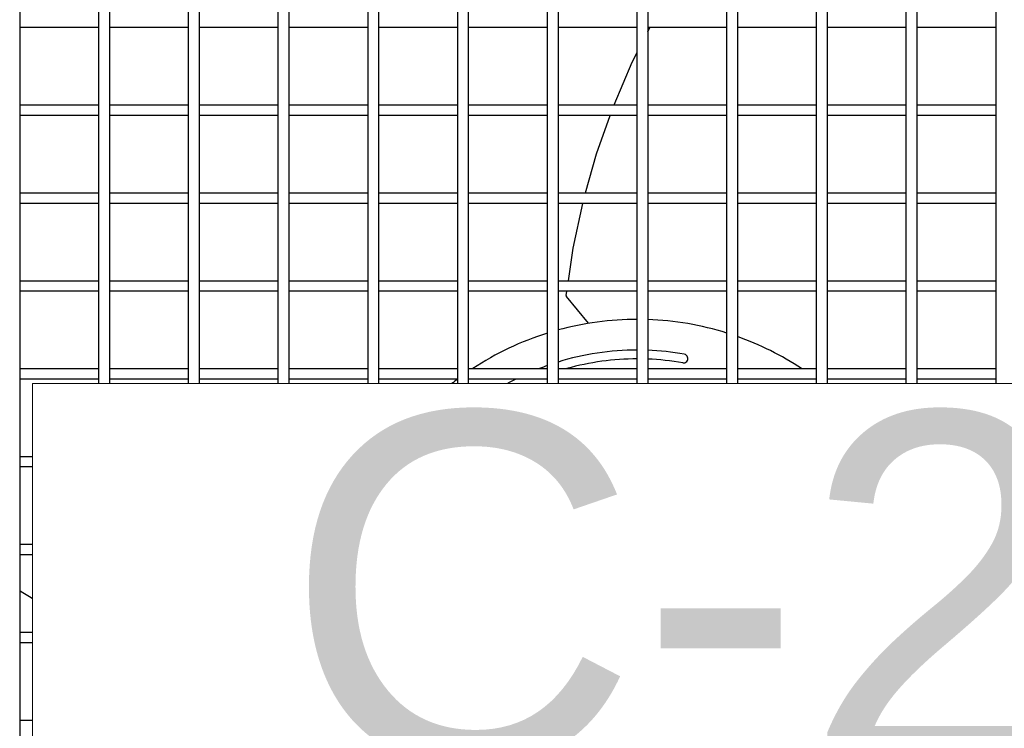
# Model space of a CAD drawing. Header units: millimetres. Extents: x 4 to 3534, y 14 to 98.
# Tile 41 of 161: x 18.506 to 18.786, y 58.574 to 58.775. Entities that reach past the tile are written whole.
import ezdxf

# ---------------------------------------------------------------- set-up
doc = ezdxf.new("R2010")
doc.units = ezdxf.units.MM
doc.header["$MEASUREMENT"] = 0
for name, color, linetype in [('ARQ - EQUIPO CONDENSADORA', 2, 'Continuous'), ('ARQ-TEXTO4', 4, 'Continuous'), ('TEXTO - CAP BTU', 1, 'Continuous')]:
    doc.layers.add(name, color=color, linetype=linetype)
doc.styles.add('Arial', font='arial.ttf')

msp = doc.modelspace()

# ---------------------------------------------------------------- linework, layer by layer
at = {"layer": 'ARQ - EQUIPO CONDENSADORA', "color": 7, "linetype": 'Continuous'}
for p, q in [((18.50610317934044, 58.79943013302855), (18.50610317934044, 58.77443013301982)), ((18.5286031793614, 58.77442959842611), (18.5286031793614, 58.79942959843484)), ((18.53160317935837, 58.79943013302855), (18.53160317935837, 58.77443013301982)), ((18.55410317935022, 58.77442959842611), (18.55410317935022, 58.79942959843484)), ((18.55710317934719, 58.79943013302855), (18.55710317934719, 58.77443013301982)), ((18.57960317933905, 58.77442959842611), (18.57960317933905, 58.79942959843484)), ((18.58260317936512, 58.79943013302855), (18.58260317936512, 58.77443013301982)), ((18.60510317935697, 58.77442959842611), (18.60510317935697, 58.79942959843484)), ((18.60810317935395, 58.79943013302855), (18.60810317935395, 58.77443013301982)), ((18.6306031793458, 58.77442959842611), (18.6306031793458, 58.79942959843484)), ((18.63360317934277, 58.79943013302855), (18.63360317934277, 58.77443013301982)), ((18.65610317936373, 58.77442959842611), (18.65610317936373, 58.79942959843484)), ((18.6591031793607, 58.79943013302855), (18.6591031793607, 58.77443013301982)), ((18.68160317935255, 58.77442959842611), (18.68160317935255, 58.79942959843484)), ((18.68460317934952, 58.79943013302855), (18.68460317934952, 58.77443013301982)), ((18.70710317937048, 58.77442959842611), (18.70710317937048, 58.79942959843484)), ((18.71010317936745, 58.79943013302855), (18.71010317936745, 58.77443013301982)), ((18.7326031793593, 58.77442959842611), (18.7326031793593, 58.79942959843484)), ((18.73560317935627, 58.79943013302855), (18.73560317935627, 58.77443013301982)), ((18.75810317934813, 58.77442959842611), (18.75810317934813, 58.79942959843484)), ((18.7611031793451, 58.79943013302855), (18.7611031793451, 58.77443013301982)), ((18.78360317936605, 58.77442959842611), (18.78360317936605, 58.79942959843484)), ((18.50610317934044, 58.77443013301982), (18.50610317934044, 58.74943013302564)), ((18.5286031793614, 58.74942959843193), (18.5286031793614, 58.77442959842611)), ((18.53160317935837, 58.77443013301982), (18.53160317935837, 58.74943013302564)), ((18.55410317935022, 58.74942959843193), (18.55410317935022, 58.77442959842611)), ((18.55710317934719, 58.77443013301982), (18.55710317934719, 58.74943013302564)), ((18.57960317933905, 58.74942959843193), (18.57960317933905, 58.77442959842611)), ((18.58260317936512, 58.77443013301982), (18.58260317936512, 58.74943013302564)), ((18.60510317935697, 58.74942959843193), (18.60510317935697, 58.77442959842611)), ((18.60810317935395, 58.77443013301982), (18.60810317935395, 58.74943013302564)), ((18.6306031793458, 58.74942959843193), (18.6306031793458, 58.77442959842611)), ((18.63360317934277, 58.77443013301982), (18.63360317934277, 58.74943013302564)), ((18.65610317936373, 58.74942959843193), (18.65610317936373, 58.77442959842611)), ((18.6591031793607, 58.77443013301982), (18.6591031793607, 58.74943013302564)), ((18.68160317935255, 58.74942959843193), (18.68160317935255, 58.77442959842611)), ((18.68460317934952, 58.77443013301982), (18.68460317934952, 58.74943013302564)), ((18.70710317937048, 58.74942959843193), (18.70710317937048, 58.77442959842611)), ((18.71010317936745, 58.77443013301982), (18.71010317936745, 58.74943013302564)), ((18.7326031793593, 58.74942959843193), (18.7326031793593, 58.77442959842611)), ((18.73560317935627, 58.77443013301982), (18.73560317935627, 58.74943013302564)), ((18.75810317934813, 58.74942959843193), (18.75810317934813, 58.77442959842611)), ((18.7611031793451, 58.77443013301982), (18.7611031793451, 58.74943013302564)), ((18.78360317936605, 58.74942959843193), (18.78360317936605, 58.77442959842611)), ((18.5286031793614, 58.77293013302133), (18.50610317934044, 58.77293013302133)), ((18.55410317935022, 58.77293013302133), (18.53160317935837, 58.77293013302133)), ((18.57960317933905, 58.77293013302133), (18.55710317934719, 58.77293013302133)), ((18.60510317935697, 58.77293013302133), (18.58260317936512, 58.77293013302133)), ((18.6306031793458, 58.77293013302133), (18.60810317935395, 58.77293013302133)), ((18.65610317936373, 58.77293013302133), (18.63360317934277, 58.77293013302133)), ((18.68160317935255, 58.77293013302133), (18.6591031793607, 58.77293013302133)), ((18.70710317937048, 58.77293013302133), (18.68460317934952, 58.77293013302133)), ((18.68460317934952, 58.77172342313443), (18.68521647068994, 58.77293013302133)), ((18.7326031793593, 58.77293013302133), (18.71010317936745, 58.77293013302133)), ((18.75810317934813, 58.77293013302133), (18.73560317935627, 58.77293013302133)), ((18.78360317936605, 58.77293013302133), (18.7611031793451, 58.77293013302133)), ((18.68019733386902, 58.76305449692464), (18.68160317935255, 58.76582063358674)), ((18.67502060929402, 58.75093013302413), (18.68019733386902, 58.76305449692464)), ((18.50610317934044, 58.75093013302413), (18.5286031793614, 58.75093013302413)), ((18.50610317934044, 58.74943013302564), (18.50610317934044, 58.72443013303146)), ((18.5286031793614, 58.72442959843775), (18.5286031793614, 58.74942959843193)), ((18.53160317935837, 58.75093013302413), (18.55410317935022, 58.75093013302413)), ((18.53160317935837, 58.74943013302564), (18.53160317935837, 58.72443013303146)), ((18.55410317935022, 58.72442959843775), (18.55410317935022, 58.74942959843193)), ((18.55710317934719, 58.75093013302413), (18.57960317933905, 58.75093013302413)), ((18.55710317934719, 58.74943013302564), (18.55710317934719, 58.72443013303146)), ((18.57960317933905, 58.72442959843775), (18.57960317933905, 58.74942959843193)), ((18.58260317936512, 58.75093013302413), (18.60510317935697, 58.75093013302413)), ((18.58260317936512, 58.74943013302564), (18.58260317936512, 58.72443013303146)), ((18.60510317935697, 58.72442959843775), (18.60510317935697, 58.74942959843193)), ((18.60810317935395, 58.75093013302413), (18.6306031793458, 58.75093013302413)), ((18.60810317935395, 58.74943013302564), (18.60810317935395, 58.72443013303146)), ((18.6306031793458, 58.72442959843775), (18.6306031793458, 58.74942959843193)), ((18.63360317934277, 58.75093013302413), (18.65610317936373, 58.75093013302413)), ((18.63360317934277, 58.74943013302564), (18.63360317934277, 58.72443013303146)), ((18.65610317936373, 58.72442959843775), (18.65610317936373, 58.74942959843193)), ((18.6591031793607, 58.75093013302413), (18.68160317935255, 58.75093013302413)), ((18.6591031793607, 58.74943013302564), (18.6591031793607, 58.72443013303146)), ((18.68160317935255, 58.72442959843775), (18.68160317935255, 58.74942959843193)), ((18.68460317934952, 58.75093013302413), (18.70710317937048, 58.75093013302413)), ((18.68460317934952, 58.74943013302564), (18.68460317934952, 58.72443013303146)), ((18.70710317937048, 58.72442959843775), (18.70710317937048, 58.74942959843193)), ((18.71010317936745, 58.75093013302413), (18.7326031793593, 58.75093013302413)), ((18.71010317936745, 58.74943013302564), (18.71010317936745, 58.72443013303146)), ((18.7326031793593, 58.72442959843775), (18.7326031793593, 58.74942959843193)), ((18.73560317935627, 58.75093013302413), (18.75810317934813, 58.75093013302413)), ((18.73560317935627, 58.74943013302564), (18.73560317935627, 58.72443013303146)), ((18.75810317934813, 58.72442959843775), (18.75810317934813, 58.74942959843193)), ((18.7611031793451, 58.75093013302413), (18.78360317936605, 58.75093013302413)), ((18.7611031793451, 58.74943013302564), (18.7611031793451, 58.72443013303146)), ((18.78360317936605, 58.72442959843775), (18.78360317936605, 58.74942959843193)), ((18.5286031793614, 58.74793013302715), (18.50610317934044, 58.74793013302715)), ((18.55410317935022, 58.74793013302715), (18.53160317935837, 58.74793013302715)), ((18.57960317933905, 58.74793013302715), (18.55710317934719, 58.74793013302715)), ((18.60510317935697, 58.74793013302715), (18.58260317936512, 58.74793013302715)), ((18.6306031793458, 58.74793013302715), (18.60810317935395, 58.74793013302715)), ((18.65610317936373, 58.74793013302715), (18.63360317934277, 58.74793013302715)), ((18.68160317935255, 58.74793013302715), (18.6591031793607, 58.74793013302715)), ((18.67008580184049, 58.73706129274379), (18.67391068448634, 58.74793013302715)), ((18.70710317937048, 58.74793013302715), (18.68460317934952, 58.74793013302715)), ((18.7326031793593, 58.74793013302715), (18.71010317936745, 58.74793013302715)), ((18.75810317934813, 58.74793013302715), (18.73560317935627, 58.74793013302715)), ((18.78360317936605, 58.74793013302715), (18.7611031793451, 58.74793013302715)), ((18.6669545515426, 58.72593013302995), (18.67008580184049, 58.73706129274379)), ((18.50610317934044, 58.72593013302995), (18.5286031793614, 58.72593013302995)), ((18.50610317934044, 58.72443013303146), (18.50610317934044, 58.69943013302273)), ((18.5286031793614, 58.69942959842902), (18.5286031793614, 58.72442959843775)), ((18.53160317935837, 58.72593013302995), (18.55410317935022, 58.72593013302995)), ((18.53160317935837, 58.72443013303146), (18.53160317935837, 58.69943013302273)), ((18.55410317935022, 58.69942959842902), (18.55410317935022, 58.72442959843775)), ((18.55710317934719, 58.72593013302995), (18.57960317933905, 58.72593013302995)), ((18.55710317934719, 58.72443013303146), (18.55710317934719, 58.69943013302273)), ((18.57960317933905, 58.69942959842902), (18.57960317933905, 58.72442959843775)), ((18.58260317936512, 58.72593013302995), (18.60510317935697, 58.72593013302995)), ((18.58260317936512, 58.72443013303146), (18.58260317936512, 58.69943013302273)), ((18.60510317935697, 58.69942959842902), (18.60510317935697, 58.72442959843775)), ((18.60810317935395, 58.72593013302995), (18.6306031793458, 58.72593013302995)), ((18.60810317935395, 58.72443013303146), (18.60810317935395, 58.69943013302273)), ((18.6306031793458, 58.69942959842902), (18.6306031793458, 58.72442959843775)), ((18.63360317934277, 58.72593013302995), (18.65610317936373, 58.72593013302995)), ((18.63360317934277, 58.72443013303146), (18.63360317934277, 58.69943013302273)), ((18.65610317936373, 58.69942959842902), (18.65610317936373, 58.72442959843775)), ((18.6591031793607, 58.72593013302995), (18.68160317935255, 58.72593013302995)), ((18.6591031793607, 58.72443013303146), (18.6591031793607, 58.69943013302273)), ((18.68160317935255, 58.69942959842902), (18.68160317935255, 58.72442959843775)), ((18.68460317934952, 58.72593013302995), (18.70710317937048, 58.72593013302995)), ((18.68460317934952, 58.72443013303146), (18.68460317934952, 58.69943013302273)), ((18.70710317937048, 58.69942959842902), (18.70710317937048, 58.72442959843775)), ((18.71010317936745, 58.72593013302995), (18.7326031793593, 58.72593013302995)), ((18.71010317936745, 58.72443013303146), (18.71010317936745, 58.69943013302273)), ((18.7326031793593, 58.69942959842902), (18.7326031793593, 58.72442959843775)), ((18.73560317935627, 58.72593013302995), (18.75810317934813, 58.72593013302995)), ((18.73560317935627, 58.72443013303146), (18.73560317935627, 58.69943013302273)), ((18.75810317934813, 58.69942959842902), (18.75810317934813, 58.72442959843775)), ((18.7611031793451, 58.72593013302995), (18.78360317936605, 58.72593013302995)), ((18.7611031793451, 58.72443013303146), (18.7611031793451, 58.69943013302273)), ((18.78360317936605, 58.69942959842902), (18.78360317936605, 58.72442959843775)), ((18.5286031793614, 58.72293013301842), (18.50610317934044, 58.72293013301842)), ((18.55410317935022, 58.72293013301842), (18.53160317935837, 58.72293013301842)), ((18.57960317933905, 58.72293013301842), (18.55710317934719, 58.72293013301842)), ((18.60510317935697, 58.72293013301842), (18.58260317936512, 58.72293013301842)), ((18.6306031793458, 58.72293013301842), (18.60810317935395, 58.72293013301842)), ((18.65610317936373, 58.72293013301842), (18.63360317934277, 58.72293013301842)), ((18.68160317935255, 58.72293013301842), (18.6591031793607, 58.72293013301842)), ((18.66344651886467, 58.71021194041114), (18.66616280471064, 58.72293013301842)), ((18.70710317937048, 58.72293013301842), (18.68460317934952, 58.72293013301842)), ((18.7326031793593, 58.72293013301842), (18.71010317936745, 58.72293013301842)), ((18.75810317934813, 58.72293013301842), (18.73560317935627, 58.72293013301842)), ((18.78360317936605, 58.72293013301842), (18.7611031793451, 58.72293013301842)), ((18.6620789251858, 58.70093013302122), (18.66344651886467, 58.71021194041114)), ((18.50610317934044, 58.70093013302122), (18.5286031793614, 58.70093013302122)), ((18.50610317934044, 58.69943013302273), (18.50610317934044, 58.67443013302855)), ((18.5286031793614, 58.67442959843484), (18.5286031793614, 58.69942959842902)), ((18.53160317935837, 58.70093013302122), (18.55410317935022, 58.70093013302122)), ((18.53160317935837, 58.69943013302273), (18.53160317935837, 58.67443013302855)), ((18.55410317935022, 58.67442959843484), (18.55410317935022, 58.69942959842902)), ((18.55710317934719, 58.70093013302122), (18.57960317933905, 58.70093013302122)), ((18.55710317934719, 58.69943013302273), (18.55710317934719, 58.67443013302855)), ((18.57960317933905, 58.67442959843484), (18.57960317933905, 58.69942959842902)), ((18.58260317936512, 58.70093013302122), (18.60510317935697, 58.70093013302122)), ((18.58260317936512, 58.69943013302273), (18.58260317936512, 58.67443013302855)), ((18.60510317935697, 58.67442959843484), (18.60510317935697, 58.69942959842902)), ((18.60810317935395, 58.70093013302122), (18.6306031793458, 58.70093013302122)), ((18.60810317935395, 58.69943013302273), (18.60810317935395, 58.67443013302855)), ((18.6306031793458, 58.67442959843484), (18.6306031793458, 58.69942959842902)), ((18.63360317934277, 58.70093013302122), (18.65610317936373, 58.70093013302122)), ((18.63360317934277, 58.69943013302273), (18.63360317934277, 58.67443013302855)), ((18.65610317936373, 58.67442959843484), (18.65610317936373, 58.69942959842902)), ((18.6591031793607, 58.70093013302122), (18.68160317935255, 58.70093013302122)), ((18.6591031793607, 58.69943013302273), (18.6591031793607, 58.67443013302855)), ((18.68160317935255, 58.67442959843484), (18.68160317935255, 58.69942959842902)), ((18.68460317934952, 58.70093013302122), (18.70710317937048, 58.70093013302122)), ((18.68460317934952, 58.69943013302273), (18.68460317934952, 58.67443013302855)), ((18.70710317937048, 58.67442959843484), (18.70710317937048, 58.69942959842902)), ((18.71010317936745, 58.70093013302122), (18.7326031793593, 58.70093013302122)), ((18.71010317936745, 58.69943013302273), (18.71010317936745, 58.67443013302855)), ((18.7326031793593, 58.67442959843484), (18.7326031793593, 58.69942959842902)), ((18.73560317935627, 58.70093013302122), (18.75810317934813, 58.70093013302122)), ((18.73560317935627, 58.69943013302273), (18.73560317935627, 58.67443013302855)), ((18.75810317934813, 58.67442959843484), (18.75810317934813, 58.69942959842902)), ((18.7611031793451, 58.70093013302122), (18.78360317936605, 58.70093013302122)), ((18.7611031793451, 58.69943013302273), (18.7611031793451, 58.67443013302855)), ((18.78360317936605, 58.67442959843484), (18.78360317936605, 58.69942959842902)), ((18.5286031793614, 58.69793013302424), (18.50610317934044, 58.69793013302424)), ((18.55410317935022, 58.69793013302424), (18.53160317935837, 58.69793013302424)), ((18.57960317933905, 58.69793013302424), (18.55710317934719, 58.69793013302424)), ((18.60510317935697, 58.69793013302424), (18.58260317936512, 58.69793013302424)), ((18.6306031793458, 58.69793013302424), (18.60810317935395, 58.69793013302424)), ((18.65610317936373, 58.69793013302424), (18.63360317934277, 58.69793013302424)), ((18.68160317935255, 58.69793013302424), (18.6591031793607, 58.69793013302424)), ((18.66145308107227, 58.69668255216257), (18.66163690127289, 58.69793013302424)), ((18.66777787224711, 58.68879908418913), (18.66153262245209, 58.69641260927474)), ((18.70710317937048, 58.69793013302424), (18.68460317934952, 58.69793013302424)), ((18.7326031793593, 58.69793013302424), (18.71010317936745, 58.69793013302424)), ((18.75810317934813, 58.69793013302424), (18.73560317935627, 58.69793013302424)), ((18.78360317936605, 58.69793013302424), (18.7611031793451, 58.69793013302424)), ((18.50610317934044, 58.67593013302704), (18.5286031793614, 58.67593013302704)), ((18.50610317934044, 58.67443013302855), (18.50610317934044, 58.64943013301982)), ((18.5286031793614, 58.67166672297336), (18.5286031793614, 58.67442959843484)), ((18.53160317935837, 58.67593013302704), (18.55410317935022, 58.67593013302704)), ((18.53160317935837, 58.67443013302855), (18.53160317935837, 58.67166672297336)), ((18.55410317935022, 58.67166672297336), (18.55410317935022, 58.67442959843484)), ((18.55710317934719, 58.67593013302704), (18.57960317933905, 58.67593013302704)), ((18.55710317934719, 58.67443013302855), (18.55710317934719, 58.67166672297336)), ((18.57960317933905, 58.67166672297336), (18.57960317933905, 58.67442959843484)), ((18.58260317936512, 58.67593013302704), (18.60510317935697, 58.67593013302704)), ((18.58260317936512, 58.67443013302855), (18.58260317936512, 58.67166672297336)), ((18.60510317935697, 58.67166672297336), (18.60510317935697, 58.67442959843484)), ((18.60810317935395, 58.67593013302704), (18.6306031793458, 58.67593013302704)), ((18.60810317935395, 58.67443013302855), (18.60810317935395, 58.67166672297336)), ((18.6306031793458, 58.67166672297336), (18.6306031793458, 58.67442959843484)), ((18.63360317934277, 58.67593013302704), (18.65610317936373, 58.67593013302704)), ((18.63360317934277, 58.67443013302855), (18.63360317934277, 58.67166672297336)), ((18.65610317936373, 58.67166672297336), (18.65610317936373, 58.67442959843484)), ((18.6591031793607, 58.67593013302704), (18.68160317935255, 58.67593013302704)), ((18.6591031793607, 58.67443013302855), (18.6591031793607, 58.67166672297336)), ((18.68160317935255, 58.67166672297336), (18.68160317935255, 58.67442959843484)), ((18.68460317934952, 58.67593013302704), (18.70710317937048, 58.67593013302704)), ((18.68460317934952, 58.67443013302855), (18.68460317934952, 58.67166672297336)), ((18.70710317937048, 58.67166672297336), (18.70710317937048, 58.67442959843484)), ((18.71010317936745, 58.67593013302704), (18.7326031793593, 58.67593013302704)), ((18.71010317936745, 58.67443013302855), (18.71010317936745, 58.67166672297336)), ((18.7326031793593, 58.67166672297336), (18.7326031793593, 58.67442959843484)), ((18.73560317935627, 58.67593013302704), (18.75810317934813, 58.67593013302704)), ((18.73560317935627, 58.67443013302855), (18.73560317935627, 58.67166672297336)), ((18.75810317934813, 58.67166672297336), (18.75810317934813, 58.67442959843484)), ((18.7611031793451, 58.67593013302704), (18.78360317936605, 58.67593013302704)), ((18.7611031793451, 58.67443013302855), (18.7611031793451, 58.67166672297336)), ((18.78360317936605, 58.67166672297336), (18.78360317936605, 58.67442959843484)), ((18.5286031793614, 58.67293013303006), (18.50610317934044, 58.67293013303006)), ((18.55410317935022, 58.67293013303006), (18.53160317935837, 58.67293013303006)), ((18.57960317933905, 58.67293013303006), (18.55710317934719, 58.67293013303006)), ((18.60510317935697, 58.67293013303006), (18.58260317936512, 58.67293013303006)), ((18.63060284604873, 58.67293013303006), (18.60810317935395, 58.67293013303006)), ((18.65610317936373, 58.67293013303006), (18.63360317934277, 58.67293013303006)), ((18.68160317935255, 58.67293013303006), (18.6591031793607, 58.67293013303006)), ((18.70710317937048, 58.67293013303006), (18.68460317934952, 58.67293013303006)), ((18.7326031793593, 58.67293013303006), (18.71010317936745, 58.67293013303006)), ((18.75810317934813, 58.67293013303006), (18.73560317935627, 58.67293013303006)), ((18.78360317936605, 58.67293013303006), (18.7611031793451, 58.67293013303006)), ((18.50610317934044, 58.65093013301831), (18.50978867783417, 58.65093013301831)), ((18.50610317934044, 58.64943013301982), (18.50610317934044, 58.62443013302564)), ((18.50978867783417, 58.64793013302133), (18.50610317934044, 58.64793013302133)), ((18.50610317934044, 58.62593013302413), (18.50978867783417, 58.62593013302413)), ((18.50610317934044, 58.62443013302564), (18.50610317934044, 58.59943013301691)), ((18.50978867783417, 58.62293013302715), (18.50610317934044, 58.62293013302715)), ((18.50610317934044, 58.60093013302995), (18.50978867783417, 58.60093013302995)), ((18.50610317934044, 58.59943013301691), (18.50610317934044, 58.57443013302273)), ((18.50978867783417, 58.59793013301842), (18.50610317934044, 58.59793013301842)), ((18.50610317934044, 58.57593013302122), (18.50978867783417, 58.57593013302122)), ((18.50610317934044, 58.57443013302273), (18.50610317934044, 58.54943013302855))]:
    msp.add_line(p, q, dxfattribs=at)
for centre, radius, start, end in [((18.6618117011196, 58.69664153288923), 0.0003609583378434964, 173.4748143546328, 219.3614617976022), ((18.68160417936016, 58.60493113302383), 0.08500000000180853, 90.00067406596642, 105.350176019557), ((18.68160417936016, 58.60493113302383), 0.08500000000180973, 72.54310349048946, 87.97805043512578), ((18.68160417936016, 58.60493113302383), 0.08500000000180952, 107.4583097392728, 123.3547498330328), ((18.68160417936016, 58.60493113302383), 0.08500000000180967, 56.6452501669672, 70.41029141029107), ((18.68160417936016, 58.60493113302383), 0.07625000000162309, 90.0007514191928, 107.1632389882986), ((18.68160417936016, 58.60493113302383), 0.07625000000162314, 79.89024684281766, 87.74590982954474), ((18.69476925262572, 58.67876663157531), 0.001250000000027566, 259.8902468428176, 79.89024684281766), ((18.68160417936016, 58.60493113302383), 0.07625000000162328, 109.5384483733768, 111.3876525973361), ((18.68160417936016, 58.60493113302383), 0.07375000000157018, 90.00077689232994, 105.6986112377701), ((18.68160417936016, 58.60493113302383), 0.07375000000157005, 79.89024684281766, 87.66945851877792), ((18.68160417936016, 58.60493113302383), 0.08500000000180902, 126.8710210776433, 128.2677974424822), ((18.68160417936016, 58.60493113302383), 0.07625000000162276, 116.9009327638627, 118.8326881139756), ((18.58442939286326, 58.73904439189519), 0.1485928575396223, 238.1889537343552, 239.8465912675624)]:
    msp.add_arc(centre, radius, start, end, dxfattribs=at)
at = {"layer": 'ARQ-TEXTO4', "color": 7, "lineweight": 13}
for p, q in [((18.85341968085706, 58.67166672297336), (18.50978867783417, 58.67166672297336)), ((18.50978867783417, 58.67166672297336), (18.50978867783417, 58.53819554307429))]:
    msp.add_line(p, q, dxfattribs=at)

# ---------------------------------------------------------------- texts
at = {"layer": 'TEXTO - CAP BTU', "color": 7, "insert": (18.58121785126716, 58.56197964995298), "char_height": 0.1000000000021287, "width": 0.4708474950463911, "attachment_point": 7, "line_spacing_factor": 0.8999999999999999, "style": 'Arial'}
msp.add_mtext('C-2', dxfattribs=at)

doc.saveas('drawing.dxf')
